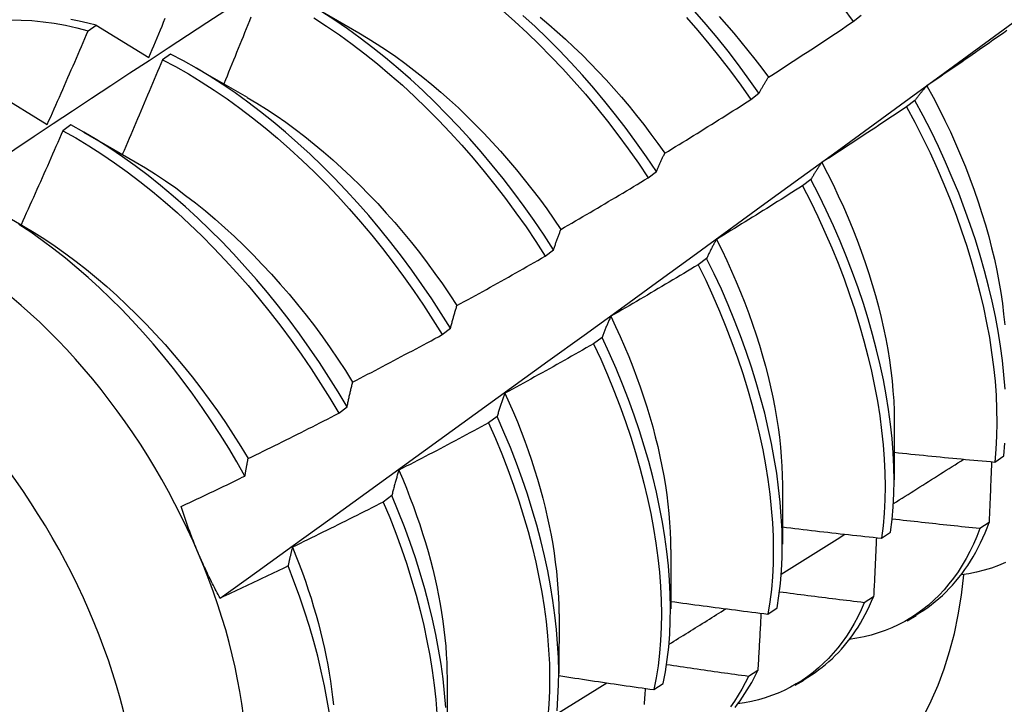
# Model space of a CAD drawing. Header units: inches. Extents: x 2 to 144, y 2 to 93.
# Tile 45 of 56: x 121.077 to 121.384, y 49.827 to 50.04. Entities that reach past the tile are written whole.
import ezdxf

# ---------------------------------------------------------------- set-up
doc = ezdxf.new("R2010")
doc.units = ezdxf.units.IN
doc.header["$LTSCALE"] = 8.616264
doc.header["$MEASUREMENT"] = 0
doc.layers.add('Visible Edges(ANSI)', color=7, linetype='Continuous', lineweight=25)
doc.layers.add('Visible Tangent Edges(ANSI)', color=7, linetype='Continuous', lineweight=25)

msp = doc.modelspace()

# ---------------------------------------------------------------- linework, layer by layer
at = {"layer": 'Visible Edges(ANSI)'}
for p, q in [((121.16656, 50.04535), (121.18257, 50.03614)), ((121.33647, 50.03962), (121.33904, 50.04158)), ((121.09828, 50.03678), (121.10079, 50.03849)), ((121.10079, 50.03849), (121.11715, 50.02846)), ((121.1239, 50.02949), (121.1214, 50.02771)), ((121.13176, 50.02526), (121.14777, 50.01604)), ((121.06972, 50.0173), (121.08554, 50.00757)), ((121.3046, 50.01532), (121.30718, 50.01729)), ((121.35575, 50.01504), (121.35313, 50.01306)), ((121.09291, 50.00743), (121.0904, 50.00564)), ((121.09696, 50.00517), (121.11297, 49.99595)), ((121.27265, 49.99097), (121.27524, 49.99294)), ((121.32336, 49.99048), (121.32074, 49.98849)), ((121.07001, 49.98056), (121.07817, 49.97586)), ((121.24062, 49.96657), (121.24322, 49.96854)), ((121.29088, 49.96588), (121.28825, 49.9639)), ((121.20851, 49.94212), (121.21111, 49.9441)), ((121.2583, 49.94127), (121.25566, 49.93928)), ((121.17631, 49.91763), (121.17892, 49.91961)), ((121.22562, 49.91663), (121.22297, 49.91464)), ((121.34931, 49.91539), (121.34929, 49.89691)), ((121.38059, 49.90245), (121.38343, 49.90437)), ((121.31452, 49.8953), (121.31449, 49.87682)), ((121.19284, 49.89198), (121.19018, 49.88999)), ((121.37883, 49.8836), (121.37593, 49.88173)), ((121.34532, 49.87872), (121.34818, 49.88063)), ((121.27972, 49.87521), (121.27969, 49.85672)), ((121.34287, 49.8605), (121.33996, 49.85864)), ((121.30994, 49.85509), (121.31281, 49.857)), ((121.24492, 49.85512), (121.2449, 49.83663)), ((121.35328, 49.85299), (121.35609, 49.85462)), ((121.30681, 49.83752), (121.30389, 49.83567)), ((121.21012, 49.83503), (121.2101, 49.81654)), ((121.31848, 49.8329), (121.32129, 49.83453)), ((121.24423, 49.82402), (121.25982, 49.83367)), ((121.27445, 49.83156), (121.27732, 49.83345))]:
    msp.add_line(p, q, dxfattribs=at)
at = {"layer": 'Visible Edges(ANSI)', "flags": 128}
for points in [[(121.03967, 49.9761), (121.04563, 49.98009), (121.0516, 49.98407), (121.05756, 49.98804), (121.06353, 49.99202), (121.0695, 49.99598), (121.07547, 49.99994), (121.08144, 50.0039), (121.08741, 50.00785), (121.09338, 50.0118), (121.09935, 50.01575), (121.10532, 50.01969), (121.11129, 50.02362), (121.11727, 50.02755), (121.12324, 50.03148), (121.12922, 50.0354), (121.1352, 50.03932), (121.14117, 50.04323)], [(121.24322, 49.96854), (121.24026, 49.97312), (121.23721, 49.97763), (121.23407, 49.98207), (121.23084, 49.98643), (121.22753, 49.99072), (121.22414, 49.99493), (121.22069, 49.99904), (121.21716, 50.00307), (121.21357, 50.007), (121.20991, 50.01083), (121.20621, 50.01455), (121.20245, 50.01817), (121.19864, 50.02167), (121.19479, 50.02505), (121.1909, 50.02831), (121.18698, 50.03145), (121.18303, 50.03445), (121.17906, 50.03732), (121.17506, 50.04004), (121.17104, 50.04262)], [(121.2273, 50.04306), (121.23115, 50.03966), (121.23495, 50.03615), (121.2387, 50.03252), (121.2424, 50.02879), (121.24605, 50.02495), (121.24963, 50.02101), (121.25315, 50.01697), (121.2566, 50.01284), (121.25998, 50.00862), (121.26327, 50.00433), (121.26649, 49.99995), (121.26962, 49.9955), (121.27265, 49.99097)], [(121.30718, 50.01729), (121.30405, 50.02174), (121.30084, 50.02612), (121.29754, 50.03042), (121.29416, 50.03464), (121.29071, 50.03877), (121.28719, 50.0428)], [(121.33327, 50.04401), (121.33647, 50.03962)], [(121.07407, 50.04018), (121.07741, 50.04012), (121.08079, 50.03993), (121.08422, 50.03958), (121.08768, 50.0391), (121.09118, 50.03847), (121.09472, 50.0377), (121.09828, 50.03678)], [(121.10079, 50.03849), (121.09814, 50.03917), (121.09551, 50.03978), (121.0929, 50.04031)], [(121.11715, 50.02846), (121.11767, 50.02968), (121.11819, 50.0309), (121.1187, 50.03212), (121.11922, 50.03334), (121.11974, 50.03456), (121.12025, 50.03579), (121.12077, 50.03701), (121.12128, 50.03823), (121.12179, 50.03945), (121.1223, 50.04068)], [(121.13939, 49.86004), (121.15077, 49.86823), (121.16214, 49.87643), (121.1735, 49.88463), (121.18485, 49.89283), (121.19619, 49.90103), (121.20752, 49.90923), (121.21884, 49.91742), (121.23015, 49.92562), (121.24145, 49.93381), (121.25274, 49.942), (121.26402, 49.95019), (121.27528, 49.95838), (121.28654, 49.96657), (121.29779, 49.97475), (121.30903, 49.98294), (121.32027, 49.99112), (121.33149, 49.99929), (121.3427, 50.00747), (121.3539, 50.01564), (121.3651, 50.02381), (121.37628, 50.03198), (121.38746, 50.04014)], [(121.14898, 50.04105), (121.14849, 50.03983), (121.14799, 50.0386), (121.1475, 50.03737), (121.14701, 50.03615), (121.14651, 50.03492), (121.14601, 50.03369), (121.14552, 50.03247), (121.14502, 50.03124), (121.14452, 50.03002), (121.14402, 50.02879), (121.14352, 50.02757), (121.14302, 50.02634), (121.14252, 50.02512), (121.14202, 50.02389), (121.14152, 50.02267), (121.14102, 50.02145), (121.14051, 50.02022)], [(121.16854, 50.04081), (121.17255, 50.03822), (121.17655, 50.03548), (121.18052, 50.0326), (121.18447, 50.02959), (121.18839, 50.02645), (121.19227, 50.02318), (121.19612, 50.01978), (121.19992, 50.01627), (121.20368, 50.01265), (121.20738, 50.00892), (121.21103, 50.00508), (121.21462, 50.00114), (121.21814, 49.99711), (121.22159, 49.99298), (121.22497, 49.98877), (121.22828, 49.98448), (121.2315, 49.98011), (121.23463, 49.97566), (121.23768, 49.97115), (121.24062, 49.96657)], [(121.27524, 49.99294), (121.27219, 49.99746), (121.26906, 50.00191), (121.26584, 50.00628), (121.26254, 50.01057), (121.25915, 50.01478), (121.2557, 50.0189), (121.25218, 50.02293), (121.24859, 50.02687), (121.24494, 50.0307), (121.24123, 50.03443), (121.23747, 50.03805), (121.23367, 50.04155)], [(121.23908, 50.04098), (121.24172, 50.03876), (121.24435, 50.03647), (121.24695, 50.03412), (121.24953, 50.03171), (121.25208, 50.02924), (121.25461, 50.02671), (121.2571, 50.02412), (121.25956, 50.02148), (121.26198, 50.01879), (121.26437, 50.01605), (121.26672, 50.01325), (121.26903, 50.01041), (121.2713, 50.00753), (121.27353, 50.0046), (121.27571, 50.00163), (121.27784, 49.99862)], [(121.28465, 50.04087), (121.28817, 50.03683), (121.29161, 50.0327), (121.29498, 50.02848), (121.29827, 50.02417), (121.30148, 50.01978), (121.3046, 50.01532)], [(121.29475, 50.04116), (121.29705, 50.03859), (121.29932, 50.03598), (121.30155, 50.03332), (121.30375, 50.03062), (121.30591, 50.02788), (121.30803, 50.0251), (121.3101, 50.02228)], [(121.3101, 50.02228), (121.31121, 50.02299), (121.31232, 50.0237), (121.31342, 50.02442), (121.31452, 50.02513), (121.31563, 50.02584), (121.31673, 50.02656), (121.31783, 50.02728), (121.31893, 50.02799), (121.32003, 50.02871), (121.32113, 50.02943), (121.32223, 50.03015), (121.32333, 50.03088), (121.32443, 50.0316), (121.32553, 50.03232), (121.32662, 50.03305), (121.32772, 50.03377), (121.32882, 50.0345), (121.32991, 50.03523), (121.33101, 50.03596), (121.3321, 50.03669), (121.33319, 50.03742), (121.33428, 50.03815), (121.33538, 50.03888), (121.33647, 50.03962)], [(121.08554, 50.00757), (121.08608, 50.00879), (121.08662, 50.01), (121.08716, 50.01121), (121.0877, 50.01243), (121.08823, 50.01364), (121.08877, 50.01486), (121.08931, 50.01607), (121.08984, 50.01729), (121.09038, 50.01851), (121.09091, 50.01972), (121.09144, 50.02094), (121.09197, 50.02216), (121.0925, 50.02337), (121.09303, 50.02459), (121.09356, 50.02581), (121.09409, 50.02703), (121.09461, 50.02824), (121.09514, 50.02946), (121.09567, 50.03068), (121.09619, 50.0319), (121.09671, 50.03312), (121.09724, 50.03434), (121.09776, 50.03556), (121.09828, 50.03678)], [(121.38436, 50.03683), (121.38328, 50.03607), (121.38221, 50.03532), (121.38113, 50.03456), (121.38005, 50.0338), (121.37897, 50.03304), (121.37789, 50.03229), (121.37681, 50.03154), (121.37573, 50.03078), (121.37465, 50.03003), (121.37357, 50.02928), (121.37248, 50.02853), (121.3714, 50.02778), (121.37032, 50.02703), (121.36923, 50.02628), (121.36815, 50.02554), (121.36706, 50.02479), (121.36597, 50.02405), (121.36488, 50.02331), (121.3638, 50.02256), (121.36271, 50.02182), (121.36162, 50.02108), (121.36053, 50.02034), (121.35944, 50.01961)], [(121.18256, 50.03612), (121.18545, 50.0344), (121.18833, 50.03259), (121.19119, 50.0307), (121.19405, 50.02872), (121.1969, 50.02667), (121.19973, 50.02453), (121.20254, 50.02232), (121.20533, 50.02003), (121.2081, 50.01766), (121.21084, 50.01523), (121.21356, 50.01273), (121.21625, 50.01016), (121.21891, 50.00752), (121.22153, 50.00483), (121.22412, 50.00207), (121.22668, 49.99926), (121.22919, 49.99639), (121.23166, 49.99346), (121.23409, 49.99049), (121.23648, 49.98746), (121.23881, 49.98439), (121.2411, 49.98127), (121.24333, 49.97811), (121.24551, 49.97491)], [(121.1214, 50.02771), (121.12089, 50.02648), (121.12038, 50.02525), (121.11987, 50.02403), (121.11935, 50.0228), (121.11884, 50.02157), (121.11832, 50.02034), (121.11781, 50.01911), (121.11729, 50.01789), (121.11677, 50.01666), (121.11626, 50.01543), (121.11574, 50.01421), (121.11522, 50.01298), (121.1147, 50.01175), (121.11418, 50.01053), (121.11365, 50.0093), (121.11313, 50.00808), (121.11261, 50.00685), (121.11208, 50.00563), (121.11156, 50.0044), (121.11103, 50.00318), (121.11051, 50.00195), (121.10998, 50.00073), (121.10945, 49.99951), (121.10892, 49.99828)], [(121.1214, 50.02771), (121.12544, 50.02559), (121.12948, 50.02332), (121.1335, 50.02088), (121.13752, 50.0183), (121.14152, 50.01557), (121.14549, 50.0127), (121.14944, 50.0097), (121.15336, 50.00656), (121.15725, 50.00329), (121.16109, 49.99991), (121.1649, 49.9964), (121.16865, 49.99278), (121.17236, 49.98905), (121.17601, 49.98522), (121.1796, 49.98128), (121.18312, 49.97725), (121.18658, 49.97313), (121.18997, 49.96892), (121.19327, 49.96463), (121.1965, 49.96027), (121.19964, 49.95583), (121.20269, 49.95132), (121.20565, 49.94675), (121.20851, 49.94212)], [(121.21111, 49.9441), (121.20824, 49.94872), (121.20528, 49.95329), (121.20222, 49.95779), (121.19907, 49.96223), (121.19584, 49.96659), (121.19252, 49.97087), (121.18913, 49.97507), (121.18567, 49.97918), (121.18214, 49.98321), (121.17855, 49.98713), (121.17489, 49.99096), (121.17118, 49.99468), (121.16742, 49.99829), (121.16361, 50.00179), (121.15976, 50.00517), (121.15588, 50.00842), (121.15195, 50.01155), (121.148, 50.01455), (121.14402, 50.01741), (121.14003, 50.02013), (121.13601, 50.0227), (121.13198, 50.02512), (121.12795, 50.02738), (121.1239, 50.02949)], [(121.30718, 50.01729), (121.30729, 50.01751), (121.30741, 50.01773), (121.30753, 50.01795), (121.30765, 50.01816), (121.30776, 50.01838), (121.30788, 50.0186), (121.308, 50.01881), (121.30812, 50.01902), (121.30824, 50.01924), (121.30836, 50.01945), (121.30849, 50.01966), (121.30861, 50.01986), (121.30873, 50.02007), (121.30885, 50.02028), (121.30898, 50.02048), (121.3091, 50.02069), (121.30922, 50.02089), (121.30935, 50.02109), (121.30947, 50.02129), (121.3096, 50.02149), (121.30972, 50.02169), (121.30985, 50.02189), (121.30998, 50.02209), (121.3101, 50.02228)], [(121.35944, 50.01961), (121.35928, 50.01943), (121.35912, 50.01925), (121.35896, 50.01907), (121.3588, 50.01889), (121.35864, 50.01871), (121.35848, 50.01852), (121.35833, 50.01834), (121.35817, 50.01815), (121.35801, 50.01797), (121.35786, 50.01778), (121.35771, 50.01759), (121.35755, 50.0174), (121.3574, 50.01721), (121.35724, 50.01702), (121.35709, 50.01683), (121.35694, 50.01663), (121.35679, 50.01644), (121.35664, 50.01624), (121.35649, 50.01604), (121.35634, 50.01585), (121.35619, 50.01565), (121.35604, 50.01545), (121.35589, 50.01525), (121.35575, 50.01504)], [(121.35944, 50.01961), (121.36138, 50.01605), (121.36325, 50.01247), (121.36505, 50.00887), (121.36677, 50.00526), (121.36841, 50.00164), (121.36998, 49.99802), (121.37147, 49.99439), (121.37288, 49.99076), (121.37421, 49.98713), (121.37545, 49.98351), (121.37662, 49.9799), (121.37771, 49.97631), (121.37871, 49.97273), (121.37963, 49.96917), (121.38047, 49.96564), (121.38122, 49.96213), (121.38189, 49.95866), (121.38247, 49.95522), (121.38296, 49.95182), (121.38337, 49.94845), (121.38369, 49.94514)], [(121.14777, 50.01603), (121.15079, 50.01424), (121.1538, 50.01234), (121.1568, 50.01035), (121.15979, 50.00826), (121.16277, 50.00609), (121.16572, 50.00383), (121.16866, 50.00149), (121.17157, 49.99906), (121.17446, 49.99655), (121.17732, 49.99397), (121.18015, 49.99131), (121.18295, 49.98858), (121.18571, 49.98579), (121.18844, 49.98292), (121.19113, 49.97999), (121.19377, 49.977), (121.19637, 49.97395), (121.19892, 49.97084), (121.20142, 49.96768), (121.20387, 49.96447), (121.20627, 49.9612), (121.20861, 49.9579), (121.21089, 49.95454), (121.21311, 49.95115)], [(121.27784, 49.99862), (121.27896, 49.9993), (121.28008, 49.99999), (121.28121, 50.00067), (121.28233, 50.00136), (121.28345, 50.00205), (121.28456, 50.00274), (121.28568, 50.00343), (121.2868, 50.00412), (121.28792, 50.00481), (121.28903, 50.00551), (121.29015, 50.0062), (121.29127, 50.0069), (121.29238, 50.00759), (121.29349, 50.00829), (121.29461, 50.00899), (121.29572, 50.00969), (121.29683, 50.01039), (121.29794, 50.01109), (121.29905, 50.01179), (121.30017, 50.0125), (121.30127, 50.0132), (121.30238, 50.01391), (121.30349, 50.01462), (121.3046, 50.01532)], [(121.3838, 49.92515), (121.38346, 49.92956), (121.38299, 49.93403), (121.38239, 49.93857), (121.38166, 49.94317), (121.3808, 49.94782), (121.3798, 49.95251), (121.37869, 49.95725), (121.37744, 49.96201), (121.37607, 49.96681), (121.37458, 49.97163), (121.37296, 49.97646), (121.37122, 49.98131), (121.36936, 49.98616), (121.36738, 49.99101), (121.36529, 49.99586), (121.36308, 50.00069), (121.36075, 50.0055), (121.3583, 50.01029), (121.35575, 50.01504)], [(121.35313, 50.01306), (121.35204, 50.01233), (121.35095, 50.01159), (121.34985, 50.01086), (121.34876, 50.01013), (121.34766, 50.0094), (121.34656, 50.00867), (121.34547, 50.00794), (121.34437, 50.00721), (121.34327, 50.00648), (121.34217, 50.00576), (121.34107, 50.00503), (121.33997, 50.00431), (121.33887, 50.00359), (121.33777, 50.00286), (121.33667, 50.00214), (121.33557, 50.00142), (121.33446, 50.00071), (121.33336, 49.99999), (121.33225, 49.99927), (121.33115, 49.99856), (121.33004, 49.99784), (121.32894, 49.99713), (121.32783, 49.99642), (121.32672, 49.99571)], [(121.35313, 50.01306), (121.35568, 50.0083), (121.35812, 50.00351), (121.36044, 49.9987), (121.36264, 49.99386), (121.36473, 49.98902), (121.3667, 49.98417), (121.36855, 49.97932), (121.37028, 49.97447), (121.37188, 49.96964), (121.37337, 49.96482), (121.37473, 49.96003), (121.37596, 49.95526), (121.37707, 49.95053), (121.37805, 49.94584), (121.37891, 49.9412), (121.37963, 49.9366), (121.38022, 49.93207), (121.38068, 49.9276), (121.381, 49.9232), (121.38119, 49.91887), (121.38125, 49.91463), (121.38117, 49.91047), (121.38095, 49.90641), (121.38059, 49.90245)], [(121.0904, 50.00564), (121.08987, 50.00441), (121.08933, 50.00319), (121.0888, 50.00196), (121.08826, 50.00074), (121.08773, 49.99952), (121.08719, 49.99829), (121.08665, 49.99707), (121.08611, 49.99585), (121.08557, 49.99463), (121.08503, 49.9934), (121.08449, 49.99218), (121.08394, 49.99096), (121.0834, 49.98974), (121.08285, 49.98852), (121.08231, 49.9873), (121.08176, 49.98608), (121.08122, 49.98486), (121.08067, 49.98364), (121.08012, 49.98242), (121.07957, 49.9812), (121.07902, 49.97998), (121.07847, 49.97876), (121.07792, 49.97754), (121.07737, 49.97633)], [(121.0904, 50.00564), (121.09444, 50.00337), (121.09847, 50.00095), (121.10249, 49.99838), (121.10649, 49.99566), (121.11046, 49.9928), (121.11441, 49.9898), (121.11833, 49.98667), (121.12222, 49.98341), (121.12607, 49.98003), (121.12987, 49.97653), (121.13363, 49.97291), (121.13734, 49.96918), (121.14099, 49.96535), (121.14458, 49.96142), (121.14811, 49.9574), (121.15157, 49.95328), (121.15496, 49.94907), (121.15827, 49.94479), (121.16151, 49.94043), (121.16465, 49.93599), (121.16771, 49.93149), (121.17068, 49.92693), (121.17354, 49.9223), (121.17631, 49.91763)], [(121.17892, 49.91961), (121.17614, 49.92428), (121.17327, 49.9289), (121.17029, 49.93346), (121.16723, 49.93796), (121.16407, 49.94239), (121.16084, 49.94674), (121.15752, 49.95102), (121.15412, 49.95522), (121.15066, 49.95933), (121.14712, 49.96335), (121.14353, 49.96727), (121.13987, 49.97109), (121.13616, 49.97481), (121.1324, 49.97842), (121.12859, 49.98191), (121.12474, 49.98529), (121.12085, 49.98854), (121.11692, 49.99166), (121.11297, 49.99465), (121.10899, 49.9975), (121.10499, 50.00021), (121.10098, 50.00277), (121.09695, 50.00517), (121.09291, 50.00743)], [(121.27524, 49.99294), (121.27534, 49.99319), (121.27544, 49.99344), (121.27555, 49.99369), (121.27565, 49.99393), (121.27576, 49.99418), (121.27586, 49.99442), (121.27597, 49.99466), (121.27608, 49.99491), (121.27618, 49.99515), (121.27629, 49.99539), (121.2764, 49.99562), (121.27651, 49.99586), (121.27662, 49.9961), (121.27673, 49.99633), (121.27683, 49.99657), (121.27694, 49.9968), (121.27706, 49.99703), (121.27717, 49.99726), (121.27728, 49.99749), (121.27739, 49.99772), (121.2775, 49.99794), (121.27761, 49.99817), (121.27773, 49.99839), (121.27784, 49.99862)], [(121.11297, 49.99595), (121.11613, 49.99407), (121.11928, 49.99208), (121.12241, 49.98999), (121.12554, 49.9878), (121.12864, 49.98551), (121.13172, 49.98313), (121.13478, 49.98065), (121.13782, 49.97808), (121.14083, 49.97543), (121.1438, 49.9727), (121.14674, 49.96988), (121.14965, 49.96699), (121.15251, 49.96402), (121.15533, 49.96099), (121.15811, 49.95788), (121.16084, 49.95471), (121.16352, 49.95148), (121.16615, 49.94818), (121.16872, 49.94484), (121.17123, 49.94143), (121.17368, 49.93798), (121.17607, 49.93448), (121.17839, 49.93094), (121.18064, 49.92735)], [(121.32672, 49.99571), (121.32657, 49.9955), (121.32643, 49.99529), (121.32628, 49.99509), (121.32614, 49.99488), (121.32599, 49.99467), (121.32585, 49.99446), (121.32571, 49.99424), (121.32556, 49.99403), (121.32542, 49.99382), (121.32528, 49.9936), (121.32514, 49.99338), (121.325, 49.99317), (121.32486, 49.99295), (121.32472, 49.99273), (121.32458, 49.99251), (121.32444, 49.99229), (121.32431, 49.99207), (121.32417, 49.99184), (121.32403, 49.99162), (121.3239, 49.99139), (121.32376, 49.99116), (121.32363, 49.99094), (121.32349, 49.99071), (121.32336, 49.99048)], [(121.32672, 49.99571), (121.32851, 49.99228), (121.33023, 49.98885), (121.33187, 49.9854), (121.33345, 49.98194), (121.33496, 49.97848), (121.33639, 49.97501), (121.33775, 49.97154), (121.33904, 49.96808), (121.34026, 49.96462), (121.3414, 49.96117), (121.34247, 49.95773), (121.34346, 49.9543), (121.34438, 49.95089), (121.34522, 49.94751), (121.34598, 49.94414), (121.34666, 49.9408), (121.34727, 49.9375), (121.3478, 49.93422), (121.34825, 49.93098), (121.34862, 49.92777), (121.34891, 49.92461), (121.34912, 49.92149), (121.34925, 49.91842), (121.3493, 49.9154)], [(121.24551, 49.97491), (121.24665, 49.97556), (121.24779, 49.97622), (121.24892, 49.97688), (121.25006, 49.97754), (121.25119, 49.97821), (121.25233, 49.97887), (121.25346, 49.97953), (121.2546, 49.9802), (121.25573, 49.98086), (121.25686, 49.98153), (121.25799, 49.9822), (121.25913, 49.98287), (121.26026, 49.98354), (121.26139, 49.98421), (121.26252, 49.98488), (121.26364, 49.98555), (121.26477, 49.98623), (121.2659, 49.9869), (121.26703, 49.98758), (121.26815, 49.98825), (121.26928, 49.98893), (121.2704, 49.98961), (121.27153, 49.99029), (121.27265, 49.99097)], [(121.34818, 49.88063), (121.34865, 49.88451), (121.34899, 49.88849), (121.34919, 49.89257), (121.34925, 49.89674), (121.34917, 49.90099), (121.34896, 49.90533), (121.34862, 49.90974), (121.34815, 49.91422), (121.34754, 49.91876), (121.3468, 49.92336), (121.34594, 49.92801), (121.34494, 49.93271), (121.34382, 49.93744), (121.34257, 49.94221), (121.34119, 49.94701), (121.3397, 49.95182), (121.33807, 49.95666), (121.33633, 49.96151), (121.33447, 49.96636), (121.33248, 49.97121), (121.33038, 49.97605), (121.32815, 49.98088), (121.32581, 49.98569), (121.32336, 49.99048)], [(121.32074, 49.98849), (121.31963, 49.98778), (121.31852, 49.98708), (121.31741, 49.98637), (121.31629, 49.98567), (121.31518, 49.98496), (121.31407, 49.98426), (121.31295, 49.98356), (121.31184, 49.98285), (121.31072, 49.98216), (121.30961, 49.98146), (121.30849, 49.98076), (121.30737, 49.98006), (121.30626, 49.97937), (121.30514, 49.97867), (121.30402, 49.97798), (121.3029, 49.97728), (121.30178, 49.97659), (121.30066, 49.9759), (121.29954, 49.97521), (121.29842, 49.97452), (121.29729, 49.97384), (121.29617, 49.97315), (121.29505, 49.97246), (121.29392, 49.97178)], [(121.32074, 49.98849), (121.32319, 49.9837), (121.32552, 49.97889), (121.32773, 49.97406), (121.32982, 49.96921), (121.3318, 49.96436), (121.33366, 49.95951), (121.33539, 49.95467), (121.337, 49.94983), (121.33849, 49.94502), (121.33986, 49.94022), (121.3411, 49.93546), (121.34221, 49.93072), (121.34319, 49.92603), (121.34405, 49.92139), (121.34478, 49.91679), (121.34537, 49.91225), (121.34584, 49.90778), (121.34617, 49.90337), (121.34637, 49.89904), (121.34643, 49.8948), (121.34636, 49.89063), (121.34615, 49.88656), (121.34581, 49.88259), (121.34532, 49.87872)], [(121.14712, 49.89809), (121.14463, 49.90246), (121.14204, 49.90679), (121.13938, 49.91107), (121.13662, 49.91529), (121.13379, 49.91946), (121.13087, 49.92357), (121.12788, 49.92761), (121.12482, 49.93157), (121.1217, 49.93545), (121.11851, 49.93923), (121.11527, 49.94292), (121.11198, 49.94652), (121.10863, 49.95002), (121.10523, 49.95342), (121.10179, 49.95671), (121.0983, 49.95989), (121.09477, 49.96297), (121.0912, 49.96592), (121.08762, 49.96875), (121.08401, 49.97145), (121.08038, 49.97401), (121.07674, 49.97644)], [(121.07817, 49.97586), (121.08147, 49.9739), (121.08475, 49.97183), (121.08802, 49.96964), (121.09128, 49.96733), (121.09451, 49.96493), (121.09772, 49.96242), (121.10091, 49.95981), (121.10406, 49.9571), (121.10718, 49.9543), (121.11027, 49.95141), (121.11332, 49.94843), (121.11633, 49.94538), (121.11929, 49.94224), (121.12221, 49.93903), (121.12508, 49.93574), (121.12789, 49.93239), (121.13064, 49.92897), (121.13334, 49.92549), (121.13597, 49.92196), (121.13854, 49.91836), (121.14104, 49.91472), (121.14347, 49.91103), (121.14582, 49.90729), (121.14809, 49.90352)], [(121.24322, 49.96854), (121.24331, 49.96882), (121.2434, 49.9691), (121.24349, 49.96938), (121.24358, 49.96965), (121.24367, 49.96992), (121.24377, 49.9702), (121.24386, 49.97047), (121.24395, 49.97074), (121.24405, 49.97101), (121.24414, 49.97127), (121.24424, 49.97154), (121.24433, 49.97181), (121.24443, 49.97207), (121.24453, 49.97233), (121.24462, 49.9726), (121.24472, 49.97286), (121.24482, 49.97312), (121.24491, 49.97338), (121.24501, 49.97363), (121.24511, 49.97389), (121.24521, 49.97415), (121.24531, 49.9744), (121.24541, 49.97465), (121.24551, 49.97491)], [(121.29392, 49.97178), (121.29379, 49.97155), (121.29366, 49.97131), (121.29353, 49.97108), (121.29339, 49.97084), (121.29326, 49.9706), (121.29313, 49.97036), (121.293, 49.97012), (121.29287, 49.96988), (121.29274, 49.96964), (121.29262, 49.9694), (121.29249, 49.96915), (121.29236, 49.96891), (121.29223, 49.96866), (121.29211, 49.96841), (121.29198, 49.96817), (121.29186, 49.96792), (121.29173, 49.96767), (121.29161, 49.96742), (121.29149, 49.96716), (121.29136, 49.96691), (121.29124, 49.96665), (121.29112, 49.9664), (121.291, 49.96614), (121.29088, 49.96588)], [(121.29392, 49.97178), (121.29556, 49.9685), (121.29713, 49.96521), (121.29863, 49.96192), (121.30007, 49.95861), (121.30145, 49.95531), (121.30275, 49.952), (121.304, 49.9487), (121.30517, 49.9454), (121.30628, 49.94211), (121.30732, 49.93883), (121.30829, 49.93556), (121.30919, 49.9323), (121.31002, 49.92906), (121.31078, 49.92585), (121.31147, 49.92265), (121.3121, 49.91948), (121.31265, 49.91634), (121.31313, 49.91322), (121.31354, 49.91014), (121.31387, 49.9071), (121.31413, 49.90409), (121.31433, 49.90112), (121.31444, 49.8982), (121.31449, 49.89532)], [(121.21311, 49.95115), (121.21426, 49.95178), (121.21542, 49.95241), (121.21657, 49.95304), (121.21772, 49.95368), (121.21887, 49.95431), (121.22002, 49.95495), (121.22117, 49.95559), (121.22232, 49.95622), (121.22347, 49.95686), (121.22462, 49.9575), (121.22576, 49.95814), (121.22691, 49.95879), (121.22806, 49.95943), (121.2292, 49.96007), (121.23035, 49.96072), (121.23149, 49.96136), (121.23264, 49.96201), (121.23378, 49.96266), (121.23492, 49.96331), (121.23606, 49.96396), (121.2372, 49.96461), (121.23835, 49.96526), (121.23949, 49.96592), (121.24062, 49.96657)], [(121.31281, 49.857), (121.31341, 49.86077), (121.31387, 49.86466), (121.31419, 49.86865), (121.31438, 49.87273), (121.31443, 49.87691), (121.31435, 49.88117), (121.31413, 49.88551), (121.31378, 49.88992), (121.3133, 49.8944), (121.31269, 49.89895), (121.31195, 49.90355), (121.31108, 49.9082), (121.31008, 49.9129), (121.30895, 49.91763), (121.3077, 49.9224), (121.30632, 49.9272), (121.30482, 49.93202), (121.30319, 49.93686), (121.30144, 49.9417), (121.29957, 49.94655), (121.29757, 49.9514), (121.29546, 49.95624), (121.29323, 49.96107), (121.29088, 49.96588)], [(121.28825, 49.9639), (121.28712, 49.96321), (121.28599, 49.96253), (121.28487, 49.96186), (121.28374, 49.96118), (121.28261, 49.9605), (121.28148, 49.95982), (121.28035, 49.95915), (121.27922, 49.95848), (121.27809, 49.9578), (121.27695, 49.95713), (121.27582, 49.95646), (121.27469, 49.95579), (121.27355, 49.95512), (121.27242, 49.95445), (121.27128, 49.95379), (121.27015, 49.95312), (121.26901, 49.95246), (121.26787, 49.95179), (121.26674, 49.95113), (121.2656, 49.95047), (121.26446, 49.94981), (121.26332, 49.94915), (121.26218, 49.94849), (121.26104, 49.94784)], [(121.28825, 49.9639), (121.29059, 49.95908), (121.29282, 49.95425), (121.29492, 49.94941), (121.2969, 49.94456), (121.29877, 49.93971), (121.30051, 49.93486), (121.30213, 49.93003), (121.30362, 49.92521), (121.30499, 49.92042), (121.30623, 49.91565), (121.30735, 49.91092), (121.30834, 49.90622), (121.3092, 49.90157), (121.30993, 49.89698), (121.31053, 49.89244), (121.311, 49.88796), (121.31134, 49.88355), (121.31155, 49.87922), (121.31162, 49.87496), (121.31156, 49.87079), (121.31136, 49.86672), (121.31103, 49.86274), (121.31055, 49.85886), (121.30994, 49.85509)], [(121.21111, 49.9441), (121.21119, 49.94441), (121.21127, 49.94471), (121.21135, 49.94502), (121.21143, 49.94532), (121.21151, 49.94562), (121.21159, 49.94592), (121.21167, 49.94622), (121.21175, 49.94652), (121.21183, 49.94682), (121.21192, 49.94712), (121.212, 49.94741), (121.21208, 49.9477), (121.21217, 49.948), (121.21225, 49.94829), (121.21233, 49.94858), (121.21242, 49.94887), (121.2125, 49.94916), (121.21259, 49.94945), (121.21268, 49.94973), (121.21276, 49.95002), (121.21285, 49.9503), (121.21294, 49.95059), (121.21302, 49.95087), (121.21311, 49.95115)], [(121.26104, 49.94784), (121.26092, 49.94757), (121.2608, 49.94731), (121.26068, 49.94705), (121.26056, 49.94678), (121.26044, 49.94652), (121.26033, 49.94625), (121.26021, 49.94598), (121.26009, 49.94571), (121.25998, 49.94544), (121.25986, 49.94517), (121.25975, 49.9449), (121.25963, 49.94463), (121.25952, 49.94435), (121.2594, 49.94408), (121.25929, 49.9438), (121.25918, 49.94352), (121.25907, 49.94325), (121.25896, 49.94297), (121.25884, 49.94269), (121.25873, 49.9424), (121.25862, 49.94212), (121.25851, 49.94184), (121.2584, 49.94155), (121.2583, 49.94127)], [(121.26104, 49.94784), (121.26253, 49.94471), (121.26396, 49.94157), (121.26532, 49.93843), (121.26663, 49.93528), (121.26788, 49.93214), (121.26907, 49.929), (121.27019, 49.92586), (121.27126, 49.92273), (121.27226, 49.91961), (121.2732, 49.91649), (121.27408, 49.91339), (121.27489, 49.91031), (121.27564, 49.90724), (121.27633, 49.90419), (121.27696, 49.90116), (121.27752, 49.89816), (121.27802, 49.89518), (121.27845, 49.89223), (121.27882, 49.88931), (121.27912, 49.88642), (121.27936, 49.88357), (121.27953, 49.88075), (121.27963, 49.87797), (121.27967, 49.87523)], [(121.18064, 49.92735), (121.18181, 49.92795), (121.18297, 49.92856), (121.18414, 49.92916), (121.18531, 49.92977), (121.18647, 49.93038), (121.18764, 49.93099), (121.1888, 49.9316), (121.18997, 49.93221), (121.19113, 49.93282), (121.19229, 49.93343), (121.19345, 49.93405), (121.19462, 49.93466), (121.19578, 49.93528), (121.19694, 49.93589), (121.1981, 49.93651), (121.19926, 49.93713), (121.20042, 49.93775), (121.20157, 49.93837), (121.20273, 49.93899), (121.20389, 49.93962), (121.20505, 49.94024), (121.2062, 49.94087), (121.20736, 49.94149), (121.20851, 49.94212)], [(121.27732, 49.83345), (121.27804, 49.83713), (121.27863, 49.84091), (121.27908, 49.84481), (121.27939, 49.8488), (121.27957, 49.85289), (121.27961, 49.85707), (121.27953, 49.86134), (121.2793, 49.86569), (121.27895, 49.8701), (121.27846, 49.87459), (121.27785, 49.87914), (121.2771, 49.88374), (121.27623, 49.88839), (121.27522, 49.89309), (121.27409, 49.89783), (121.27283, 49.9026), (121.27145, 49.90739), (121.26994, 49.91221), (121.26831, 49.91705), (121.26655, 49.92189), (121.26467, 49.92674), (121.26267, 49.93159), (121.26054, 49.93644), (121.2583, 49.94127)], [(121.25566, 49.93928), (121.25452, 49.93862), (121.25337, 49.93797), (121.25223, 49.93732), (121.25109, 49.93667), (121.24994, 49.93602), (121.24879, 49.93537), (121.24765, 49.93472), (121.2465, 49.93408), (121.24535, 49.93343), (121.24421, 49.93279), (121.24306, 49.93214), (121.24191, 49.9315), (121.24076, 49.93086), (121.23961, 49.93022), (121.23846, 49.92958), (121.23731, 49.92894), (121.23615, 49.9283), (121.235, 49.92767), (121.23385, 49.92703), (121.23269, 49.9264), (121.23154, 49.92577), (121.23039, 49.92514), (121.22923, 49.92451), (121.22807, 49.92388)], [(121.25566, 49.93928), (121.2579, 49.93445), (121.26001, 49.9296), (121.26201, 49.92475), (121.26388, 49.9199), (121.26563, 49.91506), (121.26725, 49.91022), (121.26875, 49.9054), (121.27012, 49.90061), (121.27137, 49.89584), (121.27249, 49.89111), (121.27349, 49.88641), (121.27435, 49.88176), (121.27509, 49.87716), (121.27569, 49.87262), (121.27617, 49.86814), (121.27651, 49.86373), (121.27672, 49.85939), (121.2768, 49.85513), (121.27675, 49.85096), (121.27656, 49.84687), (121.27624, 49.84288), (121.27578, 49.839), (121.27518, 49.83522), (121.27445, 49.83156)], [(121.17892, 49.91961), (121.17898, 49.91994), (121.17905, 49.92028), (121.17912, 49.92061), (121.17919, 49.92094), (121.17926, 49.92128), (121.17933, 49.92161), (121.1794, 49.92193), (121.17947, 49.92226), (121.17954, 49.92259), (121.17961, 49.92291), (121.17968, 49.92324), (121.17975, 49.92356), (121.17982, 49.92388), (121.1799, 49.9242), (121.17997, 49.92452), (121.18004, 49.92484), (121.18011, 49.92516), (121.18019, 49.92548), (121.18026, 49.92579), (121.18034, 49.92611), (121.18041, 49.92642), (121.18049, 49.92673), (121.18056, 49.92704), (121.18064, 49.92735)], [(121.22807, 49.92388), (121.22797, 49.92359), (121.22786, 49.9233), (121.22775, 49.923), (121.22764, 49.92271), (121.22754, 49.92242), (121.22743, 49.92212), (121.22733, 49.92183), (121.22722, 49.92153), (121.22712, 49.92123), (121.22702, 49.92093), (121.22691, 49.92063), (121.22681, 49.92033), (121.22671, 49.92003), (121.22661, 49.91973), (121.22651, 49.91942), (121.2264, 49.91912), (121.2263, 49.91881), (121.2262, 49.9185), (121.22611, 49.91819), (121.22601, 49.91788), (121.22591, 49.91757), (121.22581, 49.91726), (121.22571, 49.91695), (121.22562, 49.91663)], [(121.22807, 49.92388), (121.22942, 49.9209), (121.23071, 49.91792), (121.23195, 49.91494), (121.23313, 49.91195), (121.23425, 49.90897), (121.23532, 49.906), (121.23634, 49.90303), (121.2373, 49.90006), (121.2382, 49.89711), (121.23905, 49.89417), (121.23984, 49.89124), (121.24057, 49.88832), (121.24125, 49.88542), (121.24187, 49.88254), (121.24243, 49.87968), (121.24293, 49.87684), (121.24338, 49.87403), (121.24376, 49.87124), (121.24409, 49.86848), (121.24437, 49.86574), (121.24458, 49.86304), (121.24473, 49.86038), (121.24483, 49.85774), (121.24486, 49.85515)], [(121.14809, 49.90352), (121.14927, 49.90409), (121.15046, 49.90467), (121.15164, 49.90525), (121.15282, 49.90583), (121.154, 49.90641), (121.15518, 49.90699), (121.15636, 49.90757), (121.15753, 49.90815), (121.15871, 49.90874), (121.15989, 49.90932), (121.16107, 49.90991), (121.16224, 49.9105), (121.16342, 49.91108), (121.16459, 49.91167), (121.16577, 49.91226), (121.16694, 49.91286), (121.16811, 49.91345), (121.16929, 49.91404), (121.17046, 49.91464), (121.17163, 49.91523), (121.1728, 49.91583), (121.17397, 49.91643), (121.17514, 49.91703), (121.17631, 49.91763)], [(121.24429, 49.82496), (121.24459, 49.82896), (121.24476, 49.83306), (121.2448, 49.83724), (121.2447, 49.84151), (121.24448, 49.84586), (121.24412, 49.85028), (121.24363, 49.85477), (121.24301, 49.85932), (121.24226, 49.86393), (121.24138, 49.86858), (121.24037, 49.87328), (121.23923, 49.87802), (121.23797, 49.88279), (121.23658, 49.88759), (121.23507, 49.89241), (121.23342, 49.89724), (121.23166, 49.90209), (121.22977, 49.90694), (121.22775, 49.91179), (121.22562, 49.91663)], [(121.22297, 49.91464), (121.22181, 49.91401), (121.22065, 49.91339), (121.2195, 49.91277), (121.21834, 49.91214), (121.21718, 49.91152), (121.21601, 49.9109), (121.21485, 49.91028), (121.21369, 49.90966), (121.21253, 49.90904), (121.21136, 49.90843), (121.2102, 49.90781), (121.20904, 49.9072), (121.20787, 49.90658), (121.20671, 49.90597), (121.20554, 49.90536), (121.20437, 49.90475), (121.20321, 49.90414), (121.20204, 49.90353), (121.20087, 49.90292), (121.1997, 49.90232), (121.19853, 49.90171), (121.19736, 49.90111), (121.19619, 49.90051), (121.19502, 49.89991)], [(121.22297, 49.91464), (121.2251, 49.9098), (121.22711, 49.90495), (121.22899, 49.90009), (121.23074, 49.89525), (121.23238, 49.89041), (121.23388, 49.8856), (121.23526, 49.8808), (121.23651, 49.87603), (121.23764, 49.8713), (121.23864, 49.8666), (121.23951, 49.86195), (121.24025, 49.85735), (121.24086, 49.85281), (121.24134, 49.84832), (121.24168, 49.84391), (121.2419, 49.83956), (121.24199, 49.8353), (121.24194, 49.83112), (121.24176, 49.82703), (121.24145, 49.82304)], [(121.38343, 49.90437), (121.38378, 49.90834)], [(121.3493, 49.90547), (121.3506, 49.90534), (121.3519, 49.9052), (121.35321, 49.90507), (121.35451, 49.90493), (121.35581, 49.9048), (121.35711, 49.90467), (121.35842, 49.90454), (121.35972, 49.90441), (121.36102, 49.90428), (121.36233, 49.90415), (121.36363, 49.90403), (121.36493, 49.9039), (121.36624, 49.90377), (121.36754, 49.90365), (121.36884, 49.90353), (121.37015, 49.9034), (121.37145, 49.90328), (121.37276, 49.90316), (121.37406, 49.90304), (121.37537, 49.90292), (121.37667, 49.9028), (121.37798, 49.90268), (121.37928, 49.90256), (121.38059, 49.90245)], [(121.14712, 49.89809), (121.14716, 49.89832), (121.1472, 49.89855), (121.14724, 49.89878), (121.14727, 49.89901), (121.14731, 49.89924), (121.14735, 49.89947), (121.14739, 49.8997), (121.14743, 49.89993), (121.14747, 49.90016), (121.14751, 49.90038), (121.14755, 49.90061), (121.14759, 49.90084), (121.14764, 49.90106), (121.14768, 49.90129), (121.14772, 49.90151), (121.14776, 49.90174), (121.1478, 49.90196), (121.14784, 49.90219), (121.14788, 49.90241), (121.14792, 49.90263), (121.14797, 49.90285), (121.14801, 49.90307), (121.14805, 49.9033), (121.14809, 49.90352)], [(121.34905, 49.88949), (121.34997, 49.89006), (121.35088, 49.89064), (121.3518, 49.89122), (121.35271, 49.89179), (121.35362, 49.89237), (121.35454, 49.89295), (121.35545, 49.89352), (121.35636, 49.8941), (121.35727, 49.89468), (121.35819, 49.89525), (121.3591, 49.89583), (121.36001, 49.89641), (121.36093, 49.89698), (121.36184, 49.89756), (121.36275, 49.89814), (121.36367, 49.89872), (121.36458, 49.89929), (121.36549, 49.89987), (121.3664, 49.90045), (121.36732, 49.90103), (121.36823, 49.9016), (121.36914, 49.90218), (121.37005, 49.90276), (121.37096, 49.90334)], [(121.3796, 49.90253), (121.37957, 49.90175), (121.37954, 49.90097), (121.37951, 49.90018), (121.37948, 49.8994), (121.37945, 49.89861), (121.37942, 49.89783), (121.37939, 49.89704), (121.37935, 49.89625), (121.37932, 49.89547), (121.37929, 49.89468), (121.37926, 49.89389), (121.37923, 49.8931), (121.37919, 49.89231), (121.37916, 49.89152), (121.37913, 49.89073), (121.3791, 49.88994), (121.37906, 49.88915), (121.37903, 49.88836), (121.379, 49.88757), (121.37896, 49.88677), (121.37893, 49.88598), (121.3789, 49.88519), (121.37886, 49.88439), (121.37883, 49.8836)], [(121.19502, 49.89991), (121.19492, 49.89959), (121.19483, 49.89927), (121.19473, 49.89895), (121.19464, 49.89863), (121.19454, 49.89831), (121.19445, 49.89798), (121.19436, 49.89766), (121.19426, 49.89733), (121.19417, 49.89701), (121.19408, 49.89668), (121.19399, 49.89635), (121.19389, 49.89602), (121.1938, 49.89569), (121.19371, 49.89536), (121.19362, 49.89503), (121.19353, 49.89469), (121.19344, 49.89436), (121.19336, 49.89402), (121.19327, 49.89369), (121.19318, 49.89335), (121.19309, 49.89301), (121.19301, 49.89267), (121.19292, 49.89233), (121.19284, 49.89198)], [(121.19502, 49.89991), (121.19623, 49.89709), (121.19739, 49.89426), (121.1985, 49.89144), (121.19956, 49.88862), (121.20057, 49.88581), (121.20153, 49.883), (121.20244, 49.8802), (121.2033, 49.8774), (121.20411, 49.87462), (121.20486, 49.87184), (121.20557, 49.86908), (121.20623, 49.86634), (121.20683, 49.86361), (121.20738, 49.8609), (121.20788, 49.8582), (121.20833, 49.85553), (121.20873, 49.85288), (121.20908, 49.85025), (121.20937, 49.84765), (121.20961, 49.84507), (121.2098, 49.84252), (121.20994, 49.84), (121.21002, 49.83752), (121.21005, 49.83506)], [(121.12724, 49.8886), (121.12807, 49.88899), (121.1289, 49.88938), (121.12973, 49.88977), (121.13056, 49.89016), (121.13139, 49.89055), (121.13222, 49.89095), (121.13305, 49.89134), (121.13388, 49.89173), (121.13471, 49.89212), (121.13554, 49.89252), (121.13637, 49.89291), (121.1372, 49.89331), (121.13802, 49.8937), (121.13885, 49.8941), (121.13968, 49.8945), (121.14051, 49.89489), (121.14133, 49.89529), (121.14216, 49.89569), (121.14299, 49.89609), (121.14381, 49.89649), (121.14464, 49.89689), (121.14547, 49.89729), (121.14629, 49.89769), (121.14712, 49.89809)], [(121.19018, 49.88999), (121.18901, 49.88939), (121.18784, 49.8888), (121.18666, 49.8882), (121.18549, 49.8876), (121.18431, 49.88701), (121.18314, 49.88642), (121.18196, 49.88583), (121.18078, 49.88523), (121.1796, 49.88464), (121.17843, 49.88406), (121.17725, 49.88347), (121.17607, 49.88288), (121.17489, 49.8823), (121.17371, 49.88171), (121.17253, 49.88113), (121.17135, 49.88055), (121.17016, 49.87997), (121.16898, 49.87939), (121.1678, 49.87881), (121.16662, 49.87823), (121.16543, 49.87765), (121.16425, 49.87708), (121.16306, 49.8765), (121.16188, 49.87593)], [(121.19018, 49.88999), (121.1922, 49.88514), (121.19409, 49.88029), (121.19586, 49.87544), (121.1975, 49.87061), (121.19901, 49.86579), (121.2004, 49.86099), (121.20166, 49.85622), (121.20279, 49.85149), (121.20379, 49.84679), (121.20466, 49.84214), (121.20541, 49.83753), (121.20602, 49.83299), (121.20651, 49.8285), (121.20686, 49.82408)], [(121.20965, 49.82604), (121.20929, 49.83046), (121.20879, 49.83495), (121.20817, 49.83951), (121.20741, 49.84411), (121.20653, 49.84877), (121.20552, 49.85347), (121.20438, 49.85821), (121.20311, 49.86298), (121.20171, 49.86778), (121.20019, 49.8726), (121.19854, 49.87743), (121.19676, 49.88228), (121.19486, 49.88713), (121.19284, 49.89198)], [(121.13268, 49.87386), (121.13242, 49.87446), (121.13217, 49.87506), (121.13192, 49.87567), (121.13168, 49.87627), (121.13143, 49.87688), (121.13119, 49.87748), (121.13095, 49.87809), (121.13071, 49.8787), (121.13048, 49.87931), (121.13025, 49.87992), (121.13002, 49.88053), (121.12979, 49.88115), (121.12956, 49.88176), (121.12934, 49.88238), (121.12912, 49.883), (121.1289, 49.88361), (121.12869, 49.88423), (121.12847, 49.88485), (121.12826, 49.88548), (121.12805, 49.8861), (121.12784, 49.88672), (121.12764, 49.88735), (121.12744, 49.88797), (121.12724, 49.8886)], [(121.37593, 49.88173), (121.37479, 49.88184), (121.37365, 49.88196), (121.37252, 49.88208), (121.37138, 49.88219), (121.37024, 49.88231), (121.36911, 49.88243), (121.36797, 49.88255), (121.36683, 49.88266), (121.3657, 49.88278), (121.36456, 49.88291), (121.36343, 49.88303), (121.36229, 49.88315), (121.36116, 49.88327), (121.36002, 49.88339), (121.35888, 49.88352), (121.35775, 49.88364), (121.35661, 49.88377), (121.35548, 49.88389), (121.35434, 49.88402), (121.35321, 49.88415), (121.35207, 49.88428), (121.35094, 49.88441), (121.34981, 49.88453), (121.34867, 49.88466)], [(121.35599, 49.85479), (121.35725, 49.85555), (121.35849, 49.85634), (121.35971, 49.85718), (121.36089, 49.85805), (121.36206, 49.85897), (121.3632, 49.85993), (121.36431, 49.86092), (121.36539, 49.86196), (121.36645, 49.86303), (121.36748, 49.86414), (121.36849, 49.86529), (121.36946, 49.86648), (121.37041, 49.8677), (121.37133, 49.86896), (121.37222, 49.87026), (121.37308, 49.8716), (121.37391, 49.87297), (121.3747, 49.87438), (121.37547, 49.87583), (121.37621, 49.87731), (121.37691, 49.87883), (121.37758, 49.88039), (121.37822, 49.88198), (121.37883, 49.8836)], [(121.31413, 49.86752), (121.31495, 49.86804), (121.31578, 49.86856), (121.31661, 49.86908), (121.31743, 49.8696), (121.31826, 49.87011), (121.31909, 49.87063), (121.31991, 49.87115), (121.32074, 49.87167), (121.32157, 49.87219), (121.32239, 49.87271), (121.32322, 49.87323), (121.32405, 49.87375), (121.32487, 49.87426), (121.3257, 49.87478), (121.32652, 49.8753), (121.32735, 49.87582), (121.32818, 49.87634), (121.329, 49.87686), (121.32983, 49.87738), (121.33066, 49.8779), (121.33148, 49.87842), (121.33231, 49.87894), (121.33313, 49.87946), (121.33396, 49.87997)], [(121.3145, 49.88223), (121.31578, 49.88208), (121.31706, 49.88192), (121.31835, 49.88177), (121.31963, 49.88162), (121.32091, 49.88146), (121.3222, 49.88131), (121.32348, 49.88116), (121.32476, 49.88101), (121.32605, 49.88086), (121.32733, 49.88071), (121.32861, 49.88057), (121.3299, 49.88042), (121.33118, 49.88027), (121.33247, 49.88013), (121.33375, 49.87998), (121.33504, 49.87984), (121.33632, 49.8797), (121.33761, 49.87956), (121.33889, 49.87942), (121.34018, 49.87927), (121.34147, 49.87914), (121.34275, 49.879), (121.34404, 49.87886), (121.34532, 49.87872)], [(121.37593, 49.88173), (121.37498, 49.87928), (121.37397, 49.87691), (121.37287, 49.87463), (121.37171, 49.87242), (121.37047, 49.8703), (121.36916, 49.86827), (121.36778, 49.86632), (121.36634, 49.86446), (121.36483, 49.86269), (121.36326, 49.86101), (121.36162, 49.85941), (121.35992, 49.85791), (121.35816, 49.85649), (121.35635, 49.85517), (121.35448, 49.85394), (121.35255, 49.85281), (121.35057, 49.85177), (121.34853, 49.85082), (121.34645, 49.84997), (121.34431, 49.84922), (121.34213, 49.84857), (121.3399, 49.84801), (121.33762, 49.84755), (121.33531, 49.8472)], [(121.34376, 49.87889), (121.34372, 49.87813), (121.34369, 49.87737), (121.34365, 49.8766), (121.34361, 49.87584), (121.34358, 49.87508), (121.34354, 49.87431), (121.34351, 49.87355), (121.34347, 49.87279), (121.34344, 49.87202), (121.3434, 49.87126), (121.34336, 49.87049), (121.34333, 49.86972), (121.34329, 49.86896), (121.34325, 49.86819), (121.34322, 49.86742), (121.34318, 49.86666), (121.34314, 49.86589), (121.3431, 49.86512), (121.34307, 49.86435), (121.34303, 49.86358), (121.34299, 49.86281), (121.34295, 49.86204), (121.34291, 49.86127), (121.34287, 49.8605)], [(121.13939, 49.86004), (121.13908, 49.86059), (121.13878, 49.86115), (121.13848, 49.86172), (121.13818, 49.86228), (121.13788, 49.86284), (121.13759, 49.86341), (121.1373, 49.86398), (121.13701, 49.86455), (121.13672, 49.86512), (121.13643, 49.86569), (121.13615, 49.86626), (121.13587, 49.86684), (121.13559, 49.86741), (121.13531, 49.86799), (121.13504, 49.86857), (121.13477, 49.86915), (121.1345, 49.86973), (121.13423, 49.87032), (121.13397, 49.8709), (121.13371, 49.87149), (121.13344, 49.87208), (121.13319, 49.87267), (121.13293, 49.87326), (121.13268, 49.87386)], [(121.16188, 49.87593), (121.16182, 49.87569), (121.16176, 49.87545), (121.1617, 49.87521), (121.16164, 49.87497), (121.16159, 49.87473), (121.16153, 49.87449), (121.16147, 49.87425), (121.16141, 49.87401), (121.16136, 49.87377), (121.1613, 49.87352), (121.16124, 49.87328), (121.16118, 49.87304), (121.16113, 49.87279), (121.16107, 49.87255), (121.16102, 49.8723), (121.16096, 49.87205), (121.16091, 49.87181), (121.16085, 49.87156), (121.16079, 49.87131), (121.16074, 49.87107), (121.16069, 49.87082), (121.16063, 49.87057), (121.16058, 49.87032), (121.16052, 49.87007)], [(121.16188, 49.87593), (121.16296, 49.87327), (121.16399, 49.87061), (121.16498, 49.86795), (121.16593, 49.8653), (121.16683, 49.86265), (121.16768, 49.86001), (121.16849, 49.85738), (121.16926, 49.85475), (121.16997, 49.85214), (121.17065, 49.84953), (121.17128, 49.84694), (121.17186, 49.84436), (121.17239, 49.8418), (121.17288, 49.83926), (121.17333, 49.83673), (121.17373, 49.83422), (121.17408, 49.83173), (121.17438, 49.82926), (121.17464, 49.82682)], [(121.38396, 49.87118), (121.38179, 49.87026), (121.37956, 49.86944), (121.37727, 49.86873), (121.37494, 49.86813), (121.37255, 49.86764), (121.37011, 49.86727)], [(121.16052, 49.87007), (121.15965, 49.86964), (121.15877, 49.86922), (121.15789, 49.8688), (121.15701, 49.86837), (121.15613, 49.86795), (121.15525, 49.86753), (121.15438, 49.86711), (121.1535, 49.86669), (121.15262, 49.86627), (121.15174, 49.86585), (121.15086, 49.86543), (121.14998, 49.86501), (121.1491, 49.86459), (121.14821, 49.86417), (121.14733, 49.86376), (121.14645, 49.86334), (121.14557, 49.86293), (121.14469, 49.86251), (121.1438, 49.8621), (121.14292, 49.86168), (121.14204, 49.86127), (121.14116, 49.86086), (121.14027, 49.86045), (121.13939, 49.86004)], [(121.1735, 49.82362), (121.17276, 49.82814), (121.17189, 49.83271), (121.17089, 49.8373), (121.16977, 49.84193), (121.16853, 49.84658), (121.16717, 49.85126), (121.16569, 49.85595), (121.16408, 49.86065), (121.16236, 49.86536), (121.16052, 49.87007)], [(121.33996, 49.85864), (121.33886, 49.85877), (121.33776, 49.8589), (121.33666, 49.85903), (121.33556, 49.85917), (121.33446, 49.8593), (121.33336, 49.85943), (121.33226, 49.85957), (121.33116, 49.8597), (121.33006, 49.85984), (121.32896, 49.85997), (121.32786, 49.86011), (121.32676, 49.86025), (121.32566, 49.86039), (121.32456, 49.86052), (121.32346, 49.86066), (121.32236, 49.8608), (121.32126, 49.86094), (121.32016, 49.86109), (121.31906, 49.86123), (121.31796, 49.86137), (121.31686, 49.86151), (121.31576, 49.86166), (121.31467, 49.8618), (121.31357, 49.86194)], [(121.2797, 49.85905), (121.28095, 49.85888), (121.28221, 49.8587), (121.28347, 49.85853), (121.28473, 49.85836), (121.28599, 49.85819), (121.28725, 49.85802), (121.28851, 49.85785), (121.28977, 49.85768), (121.29103, 49.85751), (121.29229, 49.85735), (121.29355, 49.85718), (121.29481, 49.85702), (121.29607, 49.85685), (121.29733, 49.85669), (121.29859, 49.85652), (121.29985, 49.85636), (121.30111, 49.8562), (121.30237, 49.85604), (121.30363, 49.85588), (121.3049, 49.85572), (121.30616, 49.85556), (121.30742, 49.8554), (121.30868, 49.85525), (121.30994, 49.85509)], [(121.33996, 49.85864), (121.33899, 49.8564), (121.33794, 49.85424), (121.33683, 49.85216), (121.33565, 49.85015), (121.33441, 49.84822), (121.33311, 49.84637), (121.33175, 49.84459), (121.33033, 49.8429), (121.32884, 49.84128), (121.32731, 49.83975), (121.32571, 49.8383), (121.32406, 49.83693), (121.32236, 49.83564), (121.32061, 49.83444), (121.3188, 49.83332), (121.31695, 49.83228), (121.31505, 49.83133), (121.3131, 49.83047), (121.3111, 49.82969), (121.30906, 49.829), (121.30698, 49.8284), (121.30486, 49.82789), (121.3027, 49.82746), (121.3005, 49.82713)], [(121.3212, 49.8347), (121.32236, 49.83539), (121.32351, 49.83612), (121.32463, 49.83688), (121.32574, 49.83768), (121.32682, 49.83851), (121.32788, 49.83937), (121.32892, 49.84027), (121.32993, 49.8412), (121.33093, 49.84217), (121.3319, 49.84316), (121.33284, 49.84419), (121.33377, 49.84526), (121.33467, 49.84635), (121.33554, 49.84748), (121.33639, 49.84864), (121.33722, 49.84983), (121.33802, 49.85106), (121.33879, 49.85231), (121.33954, 49.8536), (121.34026, 49.85492), (121.34095, 49.85627), (121.34162, 49.85765), (121.34226, 49.85906), (121.34287, 49.8605)], [(121.27918, 49.8457), (121.27992, 49.84616), (121.28066, 49.84662), (121.2814, 49.84708), (121.28214, 49.84754), (121.28288, 49.848), (121.28362, 49.84846), (121.28436, 49.84892), (121.2851, 49.84938), (121.28583, 49.84984), (121.28657, 49.8503), (121.28731, 49.85076), (121.28805, 49.85122), (121.28879, 49.85168), (121.28953, 49.85214), (121.29027, 49.85261), (121.291, 49.85307), (121.29174, 49.85353), (121.29248, 49.85399), (121.29322, 49.85445), (121.29396, 49.85491), (121.2947, 49.85537), (121.29544, 49.85583), (121.29617, 49.85629), (121.29691, 49.85675)], [(121.3078, 49.85536), (121.30776, 49.85462), (121.30772, 49.85388), (121.30768, 49.85314), (121.30764, 49.8524), (121.3076, 49.85166), (121.30756, 49.85092), (121.30752, 49.85018), (121.30748, 49.84943), (121.30744, 49.84869), (121.3074, 49.84795), (121.30736, 49.84721), (121.30732, 49.84646), (121.30727, 49.84572), (121.30723, 49.84498), (121.30719, 49.84423), (121.30715, 49.84349), (121.30711, 49.84274), (121.30707, 49.842), (121.30702, 49.84125), (121.30698, 49.84051), (121.30694, 49.83976), (121.3069, 49.83902), (121.30685, 49.83827), (121.30681, 49.83752)], [(121.30389, 49.83567), (121.30283, 49.83581), (121.30177, 49.83596), (121.3007, 49.83611), (121.29964, 49.83625), (121.29858, 49.8364), (121.29751, 49.83655), (121.29645, 49.83669), (121.29539, 49.83684), (121.29433, 49.83699), (121.29326, 49.83714), (121.2922, 49.83729), (121.29114, 49.83744), (121.29008, 49.83759), (121.28902, 49.83775), (121.28796, 49.8379), (121.28689, 49.83805), (121.28583, 49.8382), (121.28477, 49.83836), (121.28371, 49.83851), (121.28265, 49.83867), (121.28159, 49.83883), (121.28053, 49.83898), (121.27947, 49.83914), (121.27841, 49.8393)], [(121.29972, 49.82604), (121.30053, 49.82707), (121.30131, 49.82812), (121.30208, 49.8292), (121.30282, 49.83031), (121.30354, 49.83145), (121.30424, 49.83261), (121.30492, 49.8338), (121.30557, 49.83501), (121.3062, 49.83625), (121.30681, 49.83752)], [(121.24489, 49.83592), (121.24612, 49.83573), (121.24735, 49.83554), (121.24858, 49.83535), (121.24981, 49.83516), (121.25104, 49.83498), (121.25227, 49.83479), (121.2535, 49.83461), (121.25473, 49.83442), (121.25596, 49.83424), (121.25719, 49.83405), (121.25843, 49.83387), (121.25966, 49.83369), (121.26089, 49.83351), (121.26212, 49.83333), (121.26335, 49.83315), (121.26458, 49.83297), (121.26582, 49.83279), (121.26705, 49.83261), (121.26828, 49.83243), (121.26952, 49.83226), (121.27075, 49.83208), (121.27198, 49.8319), (121.27322, 49.83173), (121.27445, 49.83156)], [(121.30389, 49.83567), (121.30289, 49.83364), (121.30183, 49.83168), (121.30071, 49.82979), (121.29953, 49.82796), (121.29829, 49.82621)], [(121.27173, 49.83194), (121.27169, 49.83122), (121.27164, 49.83051), (121.2716, 49.82979), (121.27156, 49.82907), (121.27151, 49.82835), (121.27147, 49.82764), (121.27142, 49.82692)]]:
    msp.add_lwpolyline(points, dxfattribs=at)
at = {"layer": 'Visible Edges(ANSI)'}
for centre, major_axis, start_param, end_param in [((121.05508, 49.86039), (0.06545, -0.11337), 1.361945, 2.409143), ((121.05508, 49.86039), (0.06545, -0.11337), 0.314748, 1.361945), ((121.23394, 49.96366), (0.0975, -0.16887), 5.635352, 6.960298)]:
    msp.add_ellipse(centre, major_axis=major_axis, ratio=0.57735, start_param=start_param, end_param=end_param, dxfattribs=at)
at = {"layer": 'Visible Tangent Edges(ANSI)'}
msp.add_ellipse((121.02167, 49.84111), major_axis=(0.06545, -0.11337), ratio=0.57735, start_param=0, end_param=3.141593, dxfattribs=at)

doc.saveas('drawing.dxf')
